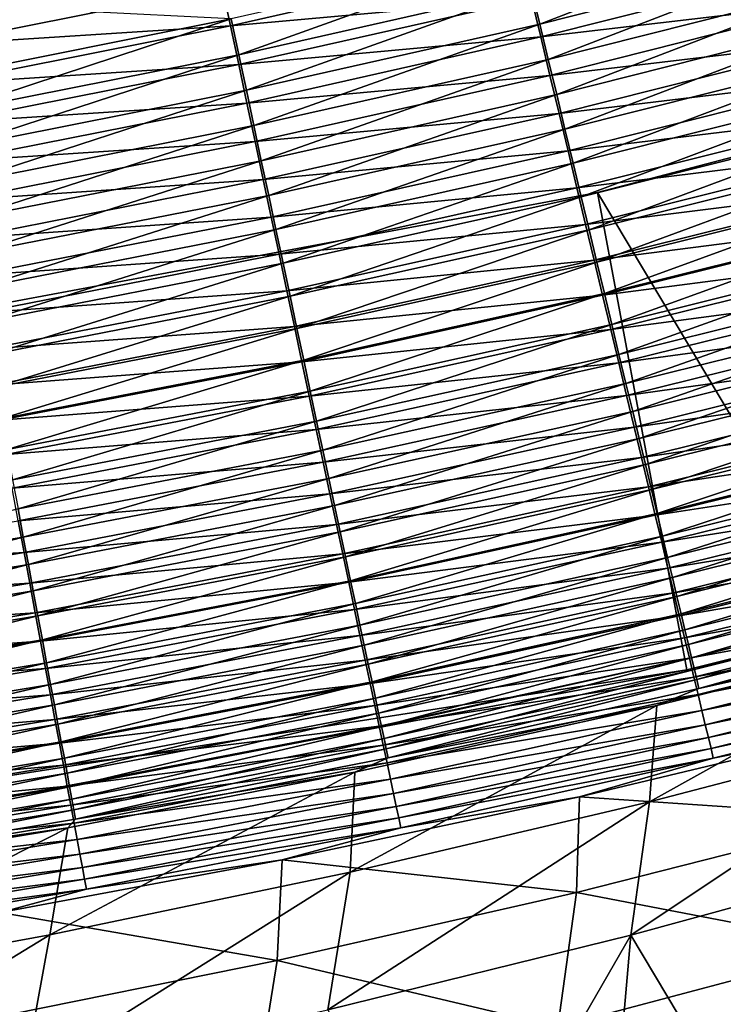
# Model space of a CAD drawing. Header units: metres. Extents: x -1 to 1402, y -1402 to 1.
# Tile 224 of 256: x 758 to 787, y -1184 to -1144. Entities that reach past the tile are written whole.
import ezdxf

# ---------------------------------------------------------------- set-up
doc = ezdxf.new("R2010")
doc.units = ezdxf.units.M

msp = doc.modelspace()

# ---------------------------------------------------------------- linework, layer by layer
at = {"layer": 'None0'}
for points in [[(790.947876, -1139.380859, -500.178528), (778.976624, -1142.419922, -500.181519), (779.327759, -1143.885132, -499.951324)], [(791.338379, -1140.843872, -499.946014), (790.947876, -1139.380859, -500.178528), (779.327759, -1143.885132, -499.951324)], [(766.61615, -1143.67395, -500.347687), (766.929199, -1145.146606, -500.18457), (778.623962, -1140.94812, -500.346313)], [(766.929199, -1145.146606, -500.18457), (778.976624, -1142.419922, -500.181519), (778.623962, -1140.94812, -500.346313)], [(779.327759, -1143.885132, -499.951324), (779.676514, -1145.340454, -499.656219), (791.338379, -1140.843872, -499.946014)], [(779.676514, -1145.340454, -499.656219), (791.726257, -1142.296997, -499.647949), (791.338379, -1140.843872, -499.946014)], [(766.248596, -1142.351318, -503.442261), (778.602539, -1141.229858, -503.334015), (766.588867, -1143.953613, -503.33551)], [(766.588867, -1143.953613, -503.33551), (778.602539, -1141.229858, -503.334015), (778.985046, -1142.827515, -503.154633)], [(778.985046, -1142.827515, -503.154633), (791.389221, -1141.378418, -502.898468), (779.365906, -1144.418091, -502.904266)], [(779.365906, -1144.418091, -502.904266), (791.389221, -1141.378418, -502.898468), (791.809937, -1142.955688, -502.574463)], [(780.022095, -1146.782715, -499.296692), (791.726257, -1142.296997, -499.647949), (779.676514, -1145.340454, -499.656219)], [(780.022095, -1146.782715, -499.296692), (792.110596, -1143.736816, -499.284821), (791.726257, -1142.296997, -499.647949)], [(754.444397, -1143.070679, -503.477753), (766.248596, -1142.351318, -503.442261), (754.2099, -1144.759644, -503.442657)], [(754.2099, -1144.759644, -503.442657), (766.248596, -1142.351318, -503.442261), (766.588867, -1143.953613, -503.33551)], [(778.976624, -1142.419922, -500.181519), (766.929199, -1145.146606, -500.18457), (767.240845, -1146.612793, -499.956757)], [(779.327759, -1143.885132, -499.951324), (778.976624, -1142.419922, -500.181519), (767.240845, -1146.612793, -499.956757)], [(766.61615, -1143.67395, -500.347687), (754.439209, -1143.063354, -500.477753), (754.539978, -1146.084106, -500.34903)], [(766.588867, -1143.953613, -503.33551), (778.985046, -1142.827515, -503.154633), (766.928406, -1145.552124, -503.157959)], [(766.928406, -1145.552124, -503.157959), (778.985046, -1142.827515, -503.154633), (779.365906, -1144.418091, -502.904266)], [(779.365906, -1144.418091, -502.904266), (791.809937, -1142.955688, -502.574463), (779.74408, -1145.997803, -502.583496)], [(779.74408, -1145.997803, -502.583496), (791.809937, -1142.955688, -502.574463), (792.226746, -1144.518677, -502.179871)], [(754.539978, -1146.084106, -500.34903), (754.813416, -1147.556519, -500.187653), (766.61615, -1143.67395, -500.347687)], [(754.813416, -1147.556519, -500.187653), (766.929199, -1145.146606, -500.18457), (766.61615, -1143.67395, -500.347687)], [(767.240845, -1146.612793, -499.956757), (767.550476, -1148.069092, -499.664642), (779.327759, -1143.885132, -499.951324)], [(767.550476, -1148.069092, -499.664642), (779.676514, -1145.340454, -499.656219), (779.327759, -1143.885132, -499.951324)], [(780.363708, -1148.208374, -498.87323), (792.110596, -1143.736816, -499.284821), (780.022095, -1146.782715, -499.296692)], [(780.363708, -1148.208374, -498.87323), (792.490417, -1145.160034, -498.857117), (792.110596, -1143.736816, -499.284821)], [(754.2099, -1144.759644, -503.442657), (766.588867, -1143.953613, -503.33551), (754.50708, -1146.361328, -503.337006)], [(754.50708, -1146.361328, -503.337006), (766.588867, -1143.953613, -503.33551), (766.928406, -1145.552124, -503.157959)], [(766.928406, -1145.552124, -503.157959), (779.365906, -1144.418091, -502.904266), (767.266418, -1147.143677, -502.910187)], [(767.266418, -1147.143677, -502.910187), (779.365906, -1144.418091, -502.904266), (779.74408, -1145.997803, -502.583496)], [(779.74408, -1145.997803, -502.583496), (792.226746, -1144.518677, -502.179871), (780.118896, -1147.563232, -502.19278)], [(780.118896, -1147.563232, -502.19278), (792.226746, -1144.518677, -502.179871), (792.638733, -1146.063477, -501.71521)], [(766.929199, -1145.146606, -500.18457), (754.813416, -1147.556519, -500.187653), (755.085632, -1149.022339, -499.962219)], [(767.240845, -1146.612793, -499.956757), (766.929199, -1145.146606, -500.18457), (755.085632, -1149.022339, -499.962219)], [(754.50708, -1146.361328, -503.337006), (766.928406, -1145.552124, -503.157959), (754.803589, -1147.959595, -503.161377)], [(754.803589, -1147.959595, -503.161377), (766.928406, -1145.552124, -503.157959), (767.266418, -1147.143677, -502.910187)], [(767.8573, -1149.512451, -499.308777), (779.676514, -1145.340454, -499.656219), (767.550476, -1148.069092, -499.664642)], [(767.8573, -1149.512451, -499.308777), (780.022095, -1146.782715, -499.296692), (779.676514, -1145.340454, -499.656219)], [(780.700623, -1149.61438, -498.386322), (792.490417, -1145.160034, -498.857117), (780.363708, -1148.208374, -498.87323)], [(780.700623, -1149.61438, -498.386322), (792.86499, -1146.563477, -498.365387), (792.490417, -1145.160034, -498.857117)], [(767.266418, -1147.143677, -502.910187), (779.74408, -1145.997803, -502.583496), (767.602112, -1148.724487, -502.592682)], [(767.602112, -1148.724487, -502.592682), (779.74408, -1145.997803, -502.583496), (780.118896, -1147.563232, -502.19278)], [(780.118896, -1147.563232, -502.19278), (792.638733, -1146.063477, -501.71521), (780.48938, -1149.11084, -501.732727)], [(780.48938, -1149.11084, -501.732727), (792.638733, -1146.063477, -501.71521), (793.044983, -1147.586792, -501.18103)], [(755.085632, -1149.022339, -499.962219), (755.356079, -1150.478516, -499.673187), (767.240845, -1146.612793, -499.956757)], [(755.356079, -1150.478516, -499.673187), (767.550476, -1148.069092, -499.664642), (767.240845, -1146.612793, -499.956757)], [(781.032043, -1150.997559, -497.836609), (792.86499, -1146.563477, -498.365387), (780.700623, -1149.61438, -498.386322)], [(781.032043, -1150.997559, -497.836609), (793.233398, -1147.943726, -497.810211), (792.86499, -1146.563477, -498.365387)], [(754.803589, -1147.959595, -503.161377), (767.266418, -1147.143677, -502.910187), (755.098755, -1149.550781, -502.916199)], [(755.098755, -1149.550781, -502.916199), (767.266418, -1147.143677, -502.910187), (767.602112, -1148.724487, -502.592682)], [(768.160645, -1150.939453, -498.889618), (780.022095, -1146.782715, -499.296692), (767.8573, -1149.512451, -499.308777)], [(768.160645, -1150.939453, -498.889618), (780.363708, -1148.208374, -498.87323), (780.022095, -1146.782715, -499.296692)], [(767.602112, -1148.724487, -502.592682), (780.118896, -1147.563232, -502.19278), (767.934814, -1150.291138, -502.205963)], [(767.934814, -1150.291138, -502.205963), (780.118896, -1147.563232, -502.19278), (780.48938, -1149.11084, -501.732727)], [(793.044983, -1147.586792, -501.18103), (780.854797, -1150.636963, -501.203796), (780.48938, -1149.11084, -501.732727)], [(793.444519, -1149.085083, -500.578064), (780.854797, -1150.636963, -501.203796), (793.044983, -1147.586792, -501.18103)], [(781.357361, -1152.355469, -497.225403), (793.233398, -1147.943726, -497.810211), (781.032043, -1150.997559, -497.836609)], [(781.357361, -1152.355469, -497.225403), (793.59491, -1149.298584, -497.193024), (793.233398, -1147.943726, -497.810211)], [(755.624084, -1151.921753, -499.321045), (767.550476, -1148.069092, -499.664642), (755.356079, -1150.478516, -499.673187)], [(755.624084, -1151.921753, -499.321045), (767.8573, -1149.512451, -499.308777), (767.550476, -1148.069092, -499.664642)], [(768.459839, -1152.346924, -498.407623), (780.363708, -1148.208374, -498.87323), (768.160645, -1150.939453, -498.889618)], [(768.459839, -1152.346924, -498.407623), (780.700623, -1149.61438, -498.386322), (780.363708, -1148.208374, -498.87323)], [(755.098755, -1149.550781, -502.916199), (767.602112, -1148.724487, -502.592682), (755.391968, -1151.131348, -502.60202)], [(755.391968, -1151.131348, -502.60202), (767.602112, -1148.724487, -502.592682), (767.934814, -1150.291138, -502.205963)], [(780.48938, -1149.11084, -501.732727), (768.263794, -1151.840088, -501.750549), (767.934814, -1150.291138, -502.205963)], [(780.854797, -1150.636963, -501.203796), (768.263794, -1151.840088, -501.750549), (780.48938, -1149.11084, -501.732727)], [(793.444519, -1149.085083, -500.578064), (781.214172, -1152.138306, -500.60675), (780.854797, -1150.636963, -501.203796)], [(793.83667, -1150.555542, -499.907776), (781.214172, -1152.138306, -500.60675), (793.444519, -1149.085083, -500.578064)], [(755.88916, -1153.348877, -498.906219), (767.8573, -1149.512451, -499.308777), (755.624084, -1151.921753, -499.321045)], [(755.88916, -1153.348877, -498.906219), (768.160645, -1150.939453, -498.889618), (767.8573, -1149.512451, -499.308777)], [(781.676025, -1153.685791, -496.554199), (793.59491, -1149.298584, -497.193024), (781.357361, -1152.355469, -497.225403)], [(781.676025, -1153.685791, -496.554199), (793.949036, -1150.62561, -496.515228), (793.59491, -1149.298584, -497.193024)], [(768.754211, -1153.731812, -497.863434), (780.700623, -1149.61438, -498.386322), (768.459839, -1152.346924, -498.407623)], [(768.754211, -1153.731812, -497.863434), (781.032043, -1150.997559, -497.836609), (780.700623, -1149.61438, -498.386322)], [(767.934814, -1150.291138, -502.205963), (755.682617, -1152.697998, -502.21936), (755.391968, -1151.131348, -502.60202)], [(768.263794, -1151.840088, -501.750549), (755.682617, -1152.697998, -502.21936), (767.934814, -1150.291138, -502.205963)], [(780.854797, -1150.636963, -501.203796), (768.588257, -1153.367798, -501.22699), (768.263794, -1151.840088, -501.750549)], [(781.214172, -1152.138306, -500.60675), (768.588257, -1153.367798, -501.22699), (780.854797, -1150.636963, -501.203796)], [(793.83667, -1150.555542, -499.907776), (781.567017, -1153.612183, -499.942993), (781.214172, -1152.138306, -500.60675)], [(794.220703, -1151.99585, -499.171814), (781.567017, -1153.612183, -499.942993), (793.83667, -1150.555542, -499.907776)], [(781.987549, -1154.986084, -495.824463), (793.949036, -1150.62561, -496.515228), (781.676025, -1153.685791, -496.554199)], [(781.987549, -1154.986084, -495.824463), (794.295044, -1151.922363, -495.778442), (793.949036, -1150.62561, -496.515228)], [(756.150574, -1154.756714, -498.42923), (768.160645, -1150.939453, -498.889618), (755.88916, -1153.348877, -498.906219)], [(756.150574, -1154.756714, -498.42923), (768.459839, -1152.346924, -498.407623), (768.160645, -1150.939453, -498.889618)], [(769.043213, -1155.091675, -497.258362), (781.032043, -1150.997559, -497.836609), (768.754211, -1153.731812, -497.863434)], [(769.043213, -1155.091675, -497.258362), (781.357361, -1152.355469, -497.225403), (781.032043, -1150.997559, -497.836609)], [(768.263794, -1151.840088, -501.750549), (755.969971, -1154.24707, -501.768677), (755.682617, -1152.697998, -502.21936)], [(768.588257, -1153.367798, -501.22699), (755.969971, -1154.24707, -501.768677), (768.263794, -1151.840088, -501.750549)], [(794.220703, -1151.99585, -499.171814), (781.912598, -1155.05603, -499.214142), (781.567017, -1153.612183, -499.942993)], [(794.595947, -1153.40332, -498.371765), (781.912598, -1155.05603, -499.214142), (794.220703, -1151.99585, -499.171814)], [(782.291321, -1156.25415, -495.037659), (794.295044, -1151.922363, -495.778442), (781.987549, -1154.986084, -495.824463)], [(782.291321, -1156.25415, -495.037659), (794.632385, -1153.186646, -494.9841), (794.295044, -1151.922363, -495.778442)], [(756.407898, -1156.142212, -497.890686), (768.459839, -1152.346924, -498.407623), (756.150574, -1154.756714, -498.42923)], [(756.407898, -1156.142212, -497.890686), (768.754211, -1153.731812, -497.863434), (768.459839, -1152.346924, -498.407623)], [(781.214172, -1152.138306, -500.60675), (768.907471, -1154.870972, -500.635956), (768.588257, -1153.367798, -501.22699)], [(781.567017, -1153.612183, -499.942993), (768.907471, -1154.870972, -500.635956), (781.214172, -1152.138306, -500.60675)], [(769.326416, -1156.424194, -496.593842), (781.357361, -1152.355469, -497.225403), (769.043213, -1155.091675, -497.258362)], [(769.326416, -1156.424194, -496.593842), (781.676025, -1153.685791, -496.554199), (781.357361, -1152.355469, -497.225403)], [(782.586792, -1157.487671, -494.195313), (794.632385, -1153.186646, -494.9841), (782.291321, -1156.25415, -495.037659)], [(782.586792, -1157.487671, -494.195313), (794.960388, -1154.416016, -494.133728), (794.632385, -1153.186646, -494.9841)], [(768.588257, -1153.367798, -501.22699), (756.253479, -1155.775146, -501.250549), (755.969971, -1154.24707, -501.768677)], [(768.907471, -1154.870972, -500.635956), (756.253479, -1155.775146, -501.250549), (768.588257, -1153.367798, -501.22699)], [(781.567017, -1153.612183, -499.942993), (769.220886, -1156.346924, -499.978851), (768.907471, -1154.870972, -500.635956)], [(781.912598, -1155.05603, -499.214142), (769.220886, -1156.346924, -499.978851), (781.567017, -1153.612183, -499.942993)], [(794.595947, -1153.40332, -498.371765), (782.250427, -1156.467285, -498.421753), (781.912598, -1155.05603, -499.214142)], [(794.961792, -1154.775513, -497.509308), (782.250427, -1156.467285, -498.421753), (794.595947, -1153.40332, -498.371765)], [(756.660583, -1157.502808, -497.291809), (768.754211, -1153.731812, -497.863434), (756.407898, -1156.142212, -497.890686)], [(756.660583, -1157.502808, -497.291809), (769.043213, -1155.091675, -497.258362), (768.754211, -1153.731812, -497.863434)], [(769.603333, -1157.726929, -495.871307), (781.676025, -1153.685791, -496.554199), (769.326416, -1156.424194, -496.593842)], [(769.603333, -1157.726929, -495.871307), (781.987549, -1154.986084, -495.824463), (781.676025, -1153.685791, -496.554199)], [(782.873413, -1158.684326, -493.298889), (794.960388, -1154.416016, -494.133728), (782.586792, -1157.487671, -494.195313)], [(782.873413, -1158.684326, -493.298889), (795.278442, -1155.608398, -493.228821), (794.960388, -1154.416016, -494.133728)], [(768.907471, -1154.870972, -500.635956), (756.53241, -1157.278931, -500.665619), (756.253479, -1155.775146, -501.250549)], [(769.220886, -1156.346924, -499.978851), (756.53241, -1157.278931, -500.665619), (768.907471, -1154.870972, -500.635956)], [(794.961792, -1154.775513, -497.509308), (782.579834, -1157.843628, -497.567505), (782.250427, -1156.467285, -498.421753)], [(795.317505, -1156.109985, -496.58606), (782.579834, -1157.843628, -497.567505), (794.961792, -1154.775513, -497.509308)], [(756.908203, -1158.836426, -496.634064), (769.043213, -1155.091675, -497.258362), (756.660583, -1157.502808, -497.291809)], [(756.908203, -1158.836426, -496.634064), (769.326416, -1156.424194, -496.593842), (769.043213, -1155.091675, -497.258362)], [(781.912598, -1155.05603, -499.214142), (769.527954, -1157.793213, -499.257233), (769.220886, -1156.346924, -499.978851)], [(782.250427, -1156.467285, -498.421753), (769.527954, -1157.793213, -499.257233), (781.912598, -1155.05603, -499.214142)], [(769.873413, -1158.997803, -495.092224), (781.987549, -1154.986084, -495.824463), (769.603333, -1157.726929, -495.871307)], [(769.873413, -1158.997803, -495.092224), (782.291321, -1156.25415, -495.037659), (781.987549, -1154.986084, -495.824463)], [(783.150574, -1159.841797, -492.349823), (795.278442, -1155.608398, -493.228821), (782.873413, -1158.684326, -493.298889)], [(783.150574, -1159.841797, -492.349823), (795.585876, -1156.761108, -492.270935), (795.278442, -1155.608398, -493.228821)], [(769.220886, -1156.346924, -499.978851), (756.806396, -1158.755737, -500.015259), (756.53241, -1157.278931, -500.665619)], [(769.527954, -1157.793213, -499.257233), (756.806396, -1158.755737, -500.015259), (769.220886, -1156.346924, -499.978851)], [(757.150391, -1160.140747, -495.918854), (769.326416, -1156.424194, -496.593842), (756.908203, -1158.836426, -496.634064)], [(757.150391, -1160.140747, -495.918854), (769.603333, -1157.726929, -495.871307), (769.326416, -1156.424194, -496.593842)], [(782.250427, -1156.467285, -498.421753), (769.828186, -1159.207275, -498.472687), (769.527954, -1157.793213, -499.257233)], [(782.579834, -1157.843628, -497.567505), (769.828186, -1159.207275, -498.472687), (782.250427, -1156.467285, -498.421753)], [(770.136169, -1160.234497, -494.258026), (782.291321, -1156.25415, -495.037659), (769.873413, -1158.997803, -495.092224)], [(770.136169, -1160.234497, -494.258026), (782.586792, -1157.487671, -494.195313), (782.291321, -1156.25415, -495.037659)], [(795.317505, -1156.109985, -496.58606), (782.900269, -1159.182495, -496.652985), (782.579834, -1157.843628, -497.567505)], [(795.662476, -1157.403931, -495.603668), (782.900269, -1159.182495, -496.652985), (795.317505, -1156.109985, -496.58606)], [(783.150574, -1159.841797, -492.349823), (783.417847, -1160.957886, -491.349762), (795.585876, -1156.761108, -492.270935)], [(783.417847, -1160.957886, -491.349762), (795.882202, -1157.872192, -491.261658), (795.585876, -1156.761108, -492.270935)], [(770.391174, -1161.43457, -493.370209), (782.586792, -1157.487671, -494.195313), (770.136169, -1160.234497, -494.258026)], [(770.391174, -1161.43457, -493.370209), (782.873413, -1158.684326, -493.298889), (782.586792, -1157.487671, -494.195313)], [(795.662476, -1157.403931, -495.603668), (783.21106, -1160.481201, -495.679779), (782.900269, -1159.182495, -496.652985)], [(795.995911, -1158.655151, -494.563812), (783.21106, -1160.481201, -495.679779), (795.662476, -1157.403931, -495.603668)], [(769.527954, -1157.793213, -499.257233), (757.07489, -1160.203247, -499.301025), (756.806396, -1158.755737, -500.015259)], [(769.828186, -1159.207275, -498.472687), (757.07489, -1160.203247, -499.301025), (769.527954, -1157.793213, -499.257233)], [(757.386658, -1161.41333, -495.147583), (769.603333, -1157.726929, -495.871307), (757.150391, -1160.140747, -495.918854)], [(757.386658, -1161.41333, -495.147583), (769.873413, -1158.997803, -495.092224), (769.603333, -1157.726929, -495.871307)], [(782.579834, -1157.843628, -497.567505), (770.121094, -1160.586548, -497.626801), (769.828186, -1159.207275, -498.472687)], [(782.900269, -1159.182495, -496.652985), (770.121094, -1160.586548, -497.626801), (782.579834, -1157.843628, -497.567505)], [(783.417847, -1160.957886, -491.349762), (783.674683, -1162.03064, -490.300629), (795.882202, -1157.872192, -491.261658)], [(783.674683, -1162.03064, -490.300629), (796.16687, -1158.939453, -490.202972), (795.882202, -1157.872192, -491.261658)], [(770.637939, -1162.595825, -492.430176), (782.873413, -1158.684326, -493.298889), (770.391174, -1161.43457, -493.370209)], [(770.637939, -1162.595825, -492.430176), (783.150574, -1159.841797, -492.349823), (782.873413, -1158.684326, -493.298889)], [(795.995911, -1158.655151, -494.563812), (783.511658, -1161.737427, -494.649475), (783.21106, -1160.481201, -495.679779)], [(796.317261, -1159.860962, -493.46817), (783.511658, -1161.737427, -494.649475), (795.995911, -1158.655151, -494.563812)], [(769.828186, -1159.207275, -498.472687), (757.337463, -1161.618774, -498.524414), (757.07489, -1160.203247, -499.301025)], [(770.121094, -1160.586548, -497.626801), (757.337463, -1161.618774, -498.524414), (769.828186, -1159.207275, -498.472687)], [(757.616699, -1162.6521, -494.321716), (769.873413, -1158.997803, -495.092224), (757.386658, -1161.41333, -495.147583)], [(757.616699, -1162.6521, -494.321716), (770.136169, -1160.234497, -494.258026), (769.873413, -1158.997803, -495.092224)], [(782.900269, -1159.182495, -496.652985), (770.406006, -1161.928711, -496.72113), (770.121094, -1160.586548, -497.626801)], [(783.21106, -1160.481201, -495.679779), (770.406006, -1161.928711, -496.72113), (782.900269, -1159.182495, -496.652985)], [(783.674683, -1162.03064, -490.300629), (783.920654, -1163.058228, -489.204529), (796.16687, -1158.939453, -490.202972)], [(783.920654, -1163.058228, -489.204529), (796.43927, -1159.961304, -489.097046), (796.16687, -1158.939453, -490.202972)], [(770.637939, -1162.595825, -492.430176), (770.875916, -1163.715942, -491.439514), (783.150574, -1159.841797, -492.349823)], [(770.875916, -1163.715942, -491.439514), (783.417847, -1160.957886, -491.349762), (783.150574, -1159.841797, -492.349823)], [(796.317261, -1159.860962, -493.46817), (783.801453, -1162.94873, -493.563843), (783.511658, -1161.737427, -494.649475)], [(796.625977, -1161.019287, -492.31897), (783.801453, -1162.94873, -493.563843), (796.317261, -1159.860962, -493.46817)], [(783.920654, -1163.058228, -489.204529), (784.155334, -1164.038696, -488.063507), (796.43927, -1159.961304, -489.097046)], [(784.155334, -1164.038696, -488.063507), (796.699097, -1160.935913, -487.945953), (796.43927, -1159.961304, -489.097046)], [(757.839966, -1163.854614, -493.442627), (770.136169, -1160.234497, -494.258026), (757.616699, -1162.6521, -494.321716)], [(757.839966, -1163.854614, -493.442627), (770.391174, -1161.43457, -493.370209), (770.136169, -1160.234497, -494.258026)], [(783.21106, -1160.481201, -495.679779), (770.682556, -1163.231201, -495.757263), (770.406006, -1161.928711, -496.72113)], [(783.511658, -1161.737427, -494.649475), (770.682556, -1163.231201, -495.757263), (783.21106, -1160.481201, -495.679779)], [(770.121094, -1160.586548, -497.626801), (757.593628, -1163, -497.687012), (757.337463, -1161.618774, -498.524414)], [(770.406006, -1161.928711, -496.72113), (757.593628, -1163, -497.687012), (770.121094, -1160.586548, -497.626801)], [(770.875916, -1163.715942, -491.439514), (771.104736, -1164.793213, -490.400116), (783.417847, -1160.957886, -491.349762)], [(771.104736, -1164.793213, -490.400116), (783.674683, -1162.03064, -490.300629), (783.417847, -1160.957886, -491.349762)], [(784.155334, -1164.038696, -488.063507), (784.378357, -1164.970459, -486.879669), (796.699097, -1160.935913, -487.945953)], [(784.378357, -1164.970459, -486.879669), (796.94574, -1161.861206, -486.751831), (796.699097, -1160.935913, -487.945953)], [(796.625977, -1161.019287, -492.31897), (784.080017, -1164.112915, -492.424988), (783.801453, -1162.94873, -493.563843)], [(796.921448, -1162.128296, -491.118469), (784.080017, -1164.112915, -492.424988), (796.625977, -1161.019287, -492.31897)], [(758.05603, -1165.018677, -492.511749), (770.391174, -1161.43457, -493.370209), (757.839966, -1163.854614, -493.442627)], [(758.05603, -1165.018677, -492.511749), (770.637939, -1162.595825, -492.430176), (770.391174, -1161.43457, -493.370209)], [(783.511658, -1161.737427, -494.649475), (770.950073, -1164.491455, -494.736786), (770.682556, -1163.231201, -495.757263)], [(783.801453, -1162.94873, -493.563843), (770.950073, -1164.491455, -494.736786), (783.511658, -1161.737427, -494.649475)], [(770.406006, -1161.928711, -496.72113), (757.843018, -1164.344482, -496.790344), (757.593628, -1163, -497.687012)], [(770.682556, -1163.231201, -495.757263), (757.843018, -1164.344482, -496.790344), (770.406006, -1161.928711, -496.72113)], [(771.104736, -1164.793213, -490.400116), (771.324036, -1165.825684, -489.314026), (783.674683, -1162.03064, -490.300629)], [(771.324036, -1165.825684, -489.314026), (783.920654, -1163.058228, -489.204529), (783.674683, -1162.03064, -490.300629)], [(784.080017, -1164.112915, -492.424988), (796.921448, -1162.128296, -491.118469), (784.346741, -1165.228149, -491.235168)], [(784.346741, -1165.228149, -491.235168), (796.921448, -1162.128296, -491.118469), (797.203186, -1163.186035, -489.869019)], [(784.378357, -1164.970459, -486.879669), (784.589172, -1165.851563, -485.65509), (796.94574, -1161.861206, -486.751831)], [(784.589172, -1165.851563, -485.65509), (797.178711, -1162.735474, -485.516785), (796.94574, -1161.861206, -486.751831)], [(758.05603, -1165.018677, -492.511749), (758.264587, -1166.142212, -491.530609), (770.637939, -1162.595825, -492.430176)], [(758.264587, -1166.142212, -491.530609), (770.875916, -1163.715942, -491.439514), (770.637939, -1162.595825, -492.430176)], [(783.801453, -1162.94873, -493.563843), (771.20813, -1165.707275, -493.661316), (770.950073, -1164.491455, -494.736786)], [(784.080017, -1164.112915, -492.424988), (771.20813, -1165.707275, -493.661316), (783.801453, -1162.94873, -493.563843)], [(784.589172, -1165.851563, -485.65509), (784.787415, -1166.680176, -484.391815), (797.178711, -1162.735474, -485.516785)], [(784.787415, -1166.680176, -484.391815), (797.397522, -1163.557007, -484.24292), (797.178711, -1162.735474, -485.516785)], [(770.682556, -1163.231201, -495.757263), (758.085022, -1165.649658, -495.835968), (757.843018, -1164.344482, -496.790344)], [(770.950073, -1164.491455, -494.736786), (758.085022, -1165.649658, -495.835968), (770.682556, -1163.231201, -495.757263)], [(771.324036, -1165.825684, -489.314026), (771.533447, -1166.811646, -488.183289), (783.920654, -1163.058228, -489.204529)], [(771.533447, -1166.811646, -488.183289), (784.155334, -1164.038696, -488.063507), (783.920654, -1163.058228, -489.204529)], [(784.346741, -1165.228149, -491.235168), (797.203186, -1163.186035, -489.869019), (784.601257, -1166.292358, -489.996674)], [(784.601257, -1166.292358, -489.996674), (797.203186, -1163.186035, -489.869019), (797.470642, -1164.190308, -488.572876)], [(758.264587, -1166.142212, -491.530609), (758.465271, -1167.223145, -490.501099), (770.875916, -1163.715942, -491.439514)], [(758.465271, -1167.223145, -490.501099), (771.104736, -1164.793213, -490.400116), (770.875916, -1163.715942, -491.439514)], [(784.787415, -1166.680176, -484.391815), (784.972595, -1167.454468, -483.091949), (797.397522, -1163.557007, -484.24292)], [(797.397522, -1163.557007, -484.24292), (784.972595, -1167.454468, -483.091949), (797.601746, -1164.32373, -482.932373)], [(745.413147, -1167.106445, -492.59433), (758.05603, -1165.018677, -492.511749), (757.839966, -1163.854614, -493.442627)], [(771.20813, -1165.707275, -493.661316), (784.080017, -1164.112915, -492.424988), (771.456299, -1166.876465, -492.53302)], [(771.456299, -1166.876465, -492.53302), (784.080017, -1164.112915, -492.424988), (784.346741, -1165.228149, -491.235168)], [(771.533447, -1166.811646, -488.183289), (771.732544, -1167.749023, -487.009979), (784.155334, -1164.038696, -488.063507)], [(771.732544, -1167.749023, -487.009979), (784.378357, -1164.970459, -486.879669), (784.155334, -1164.038696, -488.063507)], [(784.601257, -1166.292358, -489.996674), (797.470642, -1164.190308, -488.572876), (784.843079, -1167.303589, -488.7117)], [(784.843079, -1167.303589, -488.7117), (797.470642, -1164.190308, -488.572876), (797.723328, -1165.13916, -487.232361)], [(758.085022, -1165.649658, -495.835968), (745.21936, -1166.425537, -496.860443), (757.843018, -1164.344482, -496.790344)], [(770.950073, -1164.491455, -494.736786), (758.319336, -1166.913086, -494.825409), (758.085022, -1165.649658, -495.835968)], [(771.20813, -1165.707275, -493.661316), (758.319336, -1166.913086, -494.825409), (770.950073, -1164.491455, -494.736786)], [(797.601746, -1164.32373, -482.932373), (784.972595, -1167.454468, -483.091949), (785.144348, -1168.172852, -481.757721)], [(797.601746, -1164.32373, -482.932373), (785.144348, -1168.172852, -481.757721), (797.790894, -1165.03418, -481.587433)], [(758.465271, -1167.223145, -490.501099), (758.657654, -1168.259766, -489.425232), (771.104736, -1164.793213, -490.400116)], [(758.657654, -1168.259766, -489.425232), (771.324036, -1165.825684, -489.314026), (771.104736, -1164.793213, -490.400116)], [(771.732544, -1167.749023, -487.009979), (771.920898, -1168.636353, -485.796051), (784.378357, -1164.970459, -486.879669)], [(771.920898, -1168.636353, -485.796051), (784.589172, -1165.851563, -485.65509), (784.378357, -1164.970459, -486.879669)], [(745.413147, -1167.106445, -492.59433), (745.592102, -1168.2323, -491.622864), (758.05603, -1165.018677, -492.511749)], [(745.592102, -1168.2323, -491.622864), (758.264587, -1166.142212, -491.530609), (758.05603, -1165.018677, -492.511749)], [(771.456299, -1166.876465, -492.53302), (784.346741, -1165.228149, -491.235168), (771.694092, -1167.996948, -491.354095)], [(771.694092, -1167.996948, -491.354095), (784.346741, -1165.228149, -491.235168), (784.601257, -1166.292358, -489.996674)], [(797.723328, -1165.13916, -487.232361), (785.071716, -1168.259766, -487.382507), (784.843079, -1167.303589, -488.7117)], [(797.960632, -1166.03064, -485.849731), (785.071716, -1168.259766, -487.382507), (797.723328, -1165.13916, -487.232361)], [(797.790894, -1165.03418, -481.587433), (785.144348, -1168.172852, -481.757721), (785.302307, -1168.833984, -480.392212)], [(797.790894, -1165.03418, -481.587433), (785.302307, -1168.833984, -480.392212), (797.964661, -1165.68689, -480.211212)], [(758.085022, -1165.649658, -495.835968), (745.426819, -1167.732422, -495.91568), (745.21936, -1166.425537, -496.860443)], [(758.319336, -1166.913086, -494.825409), (745.426819, -1167.732422, -495.91568), (758.085022, -1165.649658, -495.835968)], [(758.319336, -1166.913086, -494.825409), (771.20813, -1165.707275, -493.661316), (758.545471, -1168.132446, -493.760315)], [(758.545471, -1168.132446, -493.760315), (771.20813, -1165.707275, -493.661316), (771.456299, -1166.876465, -492.53302)], [(758.657654, -1168.259766, -489.425232), (758.841492, -1169.250244, -488.304962), (771.324036, -1165.825684, -489.314026)], [(758.841492, -1169.250244, -488.304962), (771.533447, -1166.811646, -488.183289), (771.324036, -1165.825684, -489.314026)], [(797.964661, -1165.68689, -480.211212), (785.302307, -1168.833984, -480.392212), (785.44635, -1169.436768, -478.998627)], [(797.964661, -1165.68689, -480.211212), (785.44635, -1169.436768, -478.998627), (798.122681, -1166.281128, -478.806976)], [(745.592102, -1168.2323, -491.622864), (745.764404, -1169.316162, -490.603394), (758.264587, -1166.142212, -491.530609)], [(745.764404, -1169.316162, -490.603394), (758.465271, -1167.223145, -490.501099), (758.264587, -1166.142212, -491.530609)], [(771.920898, -1168.636353, -485.796051), (772.098206, -1169.471558, -484.54361), (784.589172, -1165.851563, -485.65509)], [(772.098206, -1169.471558, -484.54361), (784.787415, -1166.680176, -484.391815), (784.589172, -1165.851563, -485.65509)], [(797.960632, -1166.03064, -485.849731), (785.286682, -1169.159058, -486.011383), (785.071716, -1168.259766, -487.382507)], [(798.182129, -1166.862793, -484.427338), (785.286682, -1169.159058, -486.011383), (797.960632, -1166.03064, -485.849731)], [(771.694092, -1167.996948, -491.354095), (784.601257, -1166.292358, -489.996674), (771.921143, -1169.066895, -490.12674)], [(771.921143, -1169.066895, -490.12674), (784.601257, -1166.292358, -489.996674), (784.843079, -1167.303589, -488.7117)], [(798.122681, -1166.281128, -478.806976), (785.44635, -1169.436768, -478.998627), (785.576172, -1169.980347, -477.5802)], [(798.122681, -1166.281128, -478.806976), (785.576172, -1169.980347, -477.5802), (798.264832, -1166.815674, -477.377991)], [(745.426819, -1167.732422, -495.91568), (758.319336, -1166.913086, -494.825409), (745.627747, -1168.997925, -494.915192)], [(745.627747, -1168.997925, -494.915192), (758.319336, -1166.913086, -494.825409), (758.545471, -1168.132446, -493.760315)], [(758.545471, -1168.132446, -493.760315), (771.456299, -1166.876465, -492.53302), (758.763, -1169.305542, -492.642761)], [(758.763, -1169.305542, -492.642761), (771.456299, -1166.876465, -492.53302), (771.694092, -1167.996948, -491.354095)], [(758.841492, -1169.250244, -488.304962), (759.016418, -1170.192749, -487.142334), (771.533447, -1166.811646, -488.183289)], [(759.016418, -1170.192749, -487.142334), (771.732544, -1167.749023, -487.009979), (771.533447, -1166.811646, -488.183289)], [(772.098206, -1169.471558, -484.54361), (772.264038, -1170.252808, -483.254639), (784.787415, -1166.680176, -484.391815)], [(772.264038, -1170.252808, -483.254639), (784.972595, -1167.454468, -483.091949), (784.787415, -1166.680176, -484.391815)], [(798.182129, -1166.862793, -484.427338), (785.487488, -1169.99939, -484.600555), (785.286682, -1169.159058, -486.011383)], [(798.387268, -1167.633789, -482.967651), (785.487488, -1169.99939, -484.600555), (798.182129, -1166.862793, -484.427338)], [(798.264832, -1166.815674, -477.377991), (785.576172, -1169.980347, -477.5802), (785.691528, -1170.463501, -476.140137)], [(798.264832, -1166.815674, -477.377991), (785.691528, -1170.463501, -476.140137), (798.390747, -1167.289551, -475.927582)], [(745.764404, -1169.316162, -490.603394), (745.929688, -1170.356079, -489.537872), (758.465271, -1167.223145, -490.501099)], [(745.929688, -1170.356079, -489.537872), (758.657654, -1168.259766, -489.425232), (758.465271, -1167.223145, -490.501099)], [(784.843079, -1167.303589, -488.7117), (772.136963, -1170.084351, -488.853149), (771.921143, -1169.066895, -490.12674)], [(785.071716, -1168.259766, -487.382507), (772.136963, -1170.084351, -488.853149), (784.843079, -1167.303589, -488.7117)], [(798.390747, -1167.289551, -475.927582), (785.691528, -1170.463501, -476.140137), (785.792114, -1170.885376, -474.681702)], [(798.390747, -1167.289551, -475.927582), (785.792114, -1170.885376, -474.681702), (798.500122, -1167.701538, -474.459015)], [(759.016418, -1170.192749, -487.142334), (759.182068, -1171.085449, -485.939301), (771.732544, -1167.749023, -487.009979)], [(759.182068, -1171.085449, -485.939301), (771.920898, -1168.636353, -485.796051), (771.732544, -1167.749023, -487.009979)], [(772.264038, -1170.252808, -483.254639), (772.41803, -1170.978638, -481.931396), (784.972595, -1167.454468, -483.091949)], [(784.972595, -1167.454468, -483.091949), (772.41803, -1170.978638, -481.931396), (785.144348, -1168.172852, -481.757721)], [(785.487488, -1169.99939, -484.600555), (798.387268, -1167.633789, -482.967651), (785.673767, -1170.778931, -483.152496)], [(785.673767, -1170.778931, -483.152496), (798.387268, -1167.633789, -482.967651), (798.575684, -1168.342285, -481.473999)], [(798.500122, -1167.701538, -474.459015), (785.792114, -1170.885376, -474.681702), (785.877747, -1171.244751, -473.208099)], [(798.500122, -1167.701538, -474.459015), (785.877747, -1171.244751, -473.208099), (798.592712, -1168.050903, -472.975555)], [(745.627747, -1168.997925, -494.915192), (758.545471, -1168.132446, -493.760315), (745.821716, -1170.219849, -493.860596)], [(745.821716, -1170.219849, -493.860596), (758.545471, -1168.132446, -493.760315), (758.763, -1169.305542, -492.642761)], [(745.929688, -1170.356079, -489.537872), (746.087708, -1171.350342, -488.428223), (758.657654, -1168.259766, -489.425232)], [(746.087708, -1171.350342, -488.428223), (758.841492, -1169.250244, -488.304962), (758.657654, -1168.259766, -489.425232)], [(758.763, -1169.305542, -492.642761), (771.694092, -1167.996948, -491.354095), (758.971619, -1170.430542, -491.474884)], [(758.971619, -1170.430542, -491.474884), (771.694092, -1167.996948, -491.354095), (771.921143, -1169.066895, -490.12674)], [(785.071716, -1168.259766, -487.382507), (772.341248, -1171.047241, -487.535553), (772.136963, -1170.084351, -488.853149)], [(785.286682, -1169.159058, -486.011383), (772.341248, -1171.047241, -487.535553), (785.071716, -1168.259766, -487.382507)], [(785.144348, -1168.172852, -481.757721), (772.41803, -1170.978638, -481.931396), (772.559937, -1171.647583, -480.576843)], [(785.144348, -1168.172852, -481.757721), (772.559937, -1171.647583, -480.576843), (785.302307, -1168.833984, -480.392212)], [(798.592712, -1168.050903, -472.975555), (785.877747, -1171.244751, -473.208099), (796.433105, -1168.914307, -471.517853)], [(759.182068, -1171.085449, -485.939301), (759.338135, -1171.926636, -484.697845), (771.920898, -1168.636353, -485.796051)], [(759.338135, -1171.926636, -484.697845), (772.098206, -1169.471558, -484.54361), (771.920898, -1168.636353, -485.796051)], [(798.575684, -1168.342285, -481.473999), (785.845093, -1171.49646, -481.670471), (785.673767, -1170.778931, -483.152496)], [(798.747131, -1168.987183, -479.949982), (785.845093, -1171.49646, -481.670471), (798.575684, -1168.342285, -481.473999)], [(771.921143, -1169.066895, -490.12674), (759.170898, -1171.505493, -490.258881), (758.971619, -1170.430542, -491.474884)], [(772.136963, -1170.084351, -488.853149), (759.170898, -1171.505493, -490.258881), (771.921143, -1169.066895, -490.12674)], [(785.302307, -1168.833984, -480.392212), (772.559937, -1171.647583, -480.576843), (772.689575, -1172.258789, -479.194153)], [(785.302307, -1168.833984, -480.392212), (772.689575, -1172.258789, -479.194153), (785.44635, -1169.436768, -478.998627)], [(796.433105, -1168.914307, -471.517853), (783.836975, -1175.917236, -450.960114), (796.095703, -1172.721191, -451.002655)], [(796.433105, -1168.914307, -471.517853), (784.149231, -1171.949829, -471.753815), (783.836975, -1175.917236, -450.960114)], [(785.877747, -1171.244751, -473.208099), (784.149231, -1171.949829, -471.753815), (796.433105, -1168.914307, -471.517853)], [(798.747131, -1168.987183, -479.949982), (786.001343, -1172.150757, -480.15802), (785.845093, -1171.49646, -481.670471)], [(798.901245, -1169.567261, -478.39917), (786.001343, -1172.150757, -480.15802), (798.747131, -1168.987183, -479.949982)], [(745.821716, -1170.219849, -493.860596), (758.763, -1169.305542, -492.642761), (746.008423, -1171.396118, -492.753906)], [(746.008423, -1171.396118, -492.753906), (758.763, -1169.305542, -492.642761), (758.971619, -1170.430542, -491.474884)], [(746.087708, -1171.350342, -488.428223), (746.238159, -1172.297241, -487.276428), (758.841492, -1169.250244, -488.304962)], [(746.238159, -1172.297241, -487.276428), (759.016418, -1170.192749, -487.142334), (758.841492, -1169.250244, -488.304962)], [(759.338135, -1171.926636, -484.697845), (759.484253, -1172.714355, -483.420013), (772.098206, -1169.471558, -484.54361)], [(759.484253, -1172.714355, -483.420013), (772.264038, -1170.252808, -483.254639), (772.098206, -1169.471558, -484.54361)], [(785.286682, -1169.159058, -486.011383), (772.533508, -1171.953613, -486.176147), (772.341248, -1171.047241, -487.535553)], [(785.487488, -1169.99939, -484.600555), (772.533508, -1171.953613, -486.176147), (785.286682, -1169.159058, -486.011383)], [(785.44635, -1169.436768, -478.998627), (772.689575, -1172.258789, -479.194153), (772.806641, -1172.811035, -477.78653)], [(785.44635, -1169.436768, -478.998627), (772.806641, -1172.811035, -477.78653), (785.576172, -1169.980347, -477.5802)], [(798.901245, -1169.567261, -478.39917), (786.14209, -1172.740601, -478.618622), (786.001343, -1172.150757, -480.15802)], [(799.037842, -1170.081543, -476.825073), (786.14209, -1172.740601, -478.618622), (798.901245, -1169.567261, -478.39917)], [(746.238159, -1172.297241, -487.276428), (746.380798, -1173.194702, -486.084412), (759.016418, -1170.192749, -487.142334)], [(746.380798, -1173.194702, -486.084412), (759.182068, -1171.085449, -485.939301), (759.016418, -1170.192749, -487.142334)], [(772.136963, -1170.084351, -488.853149), (759.360535, -1172.528442, -488.996887), (759.170898, -1171.505493, -490.258881)], [(772.341248, -1171.047241, -487.535553), (759.360535, -1172.528442, -488.996887), (772.136963, -1170.084351, -488.853149)], [(759.484253, -1172.714355, -483.420013), (759.620178, -1173.447144, -482.107941), (772.264038, -1170.252808, -483.254639)], [(759.620178, -1173.447144, -482.107941), (772.41803, -1170.978638, -481.931396), (772.264038, -1170.252808, -483.254639)], [(772.533508, -1171.953613, -486.176147), (785.487488, -1169.99939, -484.600555), (772.713318, -1172.801636, -484.777161)], [(772.713318, -1172.801636, -484.777161), (785.487488, -1169.99939, -484.600555), (785.673767, -1170.778931, -483.152496)], [(785.576172, -1169.980347, -477.5802), (772.806641, -1172.811035, -477.78653), (772.911011, -1173.303345, -476.357086)], [(785.576172, -1169.980347, -477.5802), (772.911011, -1173.303345, -476.357086), (785.691528, -1170.463501, -476.140137)], [(786.14209, -1172.740601, -478.618622), (799.037842, -1170.081543, -476.825073), (786.267212, -1173.265137, -477.055756)], [(786.267212, -1173.265137, -477.055756), (799.037842, -1170.081543, -476.825073), (799.156494, -1170.528809, -475.231262)], [(758.971619, -1170.430542, -491.474884), (746.187622, -1172.52478, -491.597229), (746.008423, -1171.396118, -492.753906)], [(759.170898, -1171.505493, -490.258881), (746.187622, -1172.52478, -491.597229), (758.971619, -1170.430542, -491.474884)], [(785.691528, -1170.463501, -476.140137), (772.911011, -1173.303345, -476.357086), (773.002319, -1173.734741, -474.909027)], [(785.691528, -1170.463501, -476.140137), (773.002319, -1173.734741, -474.909027), (785.792114, -1170.885376, -474.681702)], [(799.156494, -1170.528809, -475.231262), (786.376343, -1173.7229, -475.472961), (786.267212, -1173.265137, -477.055756)], [(799.256958, -1170.907959, -473.621338), (786.376343, -1173.7229, -475.472961), (799.156494, -1170.528809, -475.231262)], [(746.380798, -1173.194702, -486.084412), (746.51532, -1174.04126, -484.854187), (759.182068, -1171.085449, -485.939301)], [(746.51532, -1174.04126, -484.854187), (759.338135, -1171.926636, -484.697845), (759.182068, -1171.085449, -485.939301)], [(772.341248, -1171.047241, -487.535553), (759.540161, -1173.497314, -487.691071), (759.360535, -1172.528442, -488.996887)], [(772.533508, -1171.953613, -486.176147), (759.540161, -1173.497314, -487.691071), (772.341248, -1171.047241, -487.535553)], [(759.620178, -1173.447144, -482.107941), (759.745605, -1174.123535, -480.764587), (772.41803, -1170.978638, -481.931396)], [(772.41803, -1170.978638, -481.931396), (759.745605, -1174.123535, -480.764587), (772.559937, -1171.647583, -480.576843)], [(785.673767, -1170.778931, -483.152496), (772.88031, -1173.589233, -483.340973), (772.713318, -1172.801636, -484.777161)], [(785.845093, -1171.49646, -481.670471), (772.88031, -1173.589233, -483.340973), (785.673767, -1170.778931, -483.152496)], [(785.792114, -1170.885376, -474.681702), (773.002319, -1173.734741, -474.909027), (773.080505, -1174.104004, -473.445526)], [(785.792114, -1170.885376, -474.681702), (773.080505, -1174.104004, -473.445526), (785.877747, -1171.244751, -473.208099)], [(799.256958, -1170.907959, -473.621338), (786.469177, -1174.112915, -473.873688), (786.376343, -1173.7229, -475.472961)], [(799.256958, -1170.907959, -473.621338), (793.65741, -1172.676758, -472.108185), (786.469177, -1174.112915, -473.873688)], [(785.845093, -1171.49646, -481.670471), (773.034241, -1174.315308, -481.87088), (772.88031, -1173.589233, -483.340973)], [(786.001343, -1172.150757, -480.15802), (773.034241, -1174.315308, -481.87088), (785.845093, -1171.49646, -481.670471)], [(785.877747, -1171.244751, -473.208099), (773.080505, -1174.104004, -473.445526), (784.149231, -1171.949829, -471.753815)], [(759.170898, -1171.505493, -490.258881), (746.358887, -1173.603882, -490.392731), (746.187622, -1172.52478, -491.597229)], [(759.360535, -1172.528442, -488.996887), (746.358887, -1173.603882, -490.392731), (759.170898, -1171.505493, -490.258881)], [(772.559937, -1171.647583, -480.576843), (759.745605, -1174.123535, -480.764587), (759.860413, -1174.742676, -479.393036)], [(772.559937, -1171.647583, -480.576843), (759.860413, -1174.742676, -479.393036), (772.689575, -1172.258789, -479.194153)], [(746.51532, -1174.04126, -484.854187), (746.641418, -1174.834961, -483.587646), (759.338135, -1171.926636, -484.697845)], [(746.641418, -1174.834961, -483.587646), (759.484253, -1172.714355, -483.420013), (759.338135, -1171.926636, -484.697845)], [(759.540161, -1173.497314, -487.691071), (772.533508, -1171.953613, -486.176147), (759.709351, -1174.410156, -486.343628)], [(759.709351, -1174.410156, -486.343628), (772.533508, -1171.953613, -486.176147), (772.713318, -1172.801636, -484.777161)], [(772.689575, -1172.258789, -479.194153), (759.860413, -1174.742676, -479.393036), (759.964355, -1175.303345, -477.996429)], [(772.689575, -1172.258789, -479.194153), (759.964355, -1175.303345, -477.996429), (772.806641, -1172.811035, -477.78653)], [(784.149231, -1171.949829, -471.753815), (771.518494, -1178.80957, -450.917023), (783.836975, -1175.917236, -450.960114)], [(784.149231, -1171.949829, -471.753815), (771.71283, -1174.690308, -471.996399), (771.518494, -1178.80957, -450.917023)], [(773.080505, -1174.104004, -473.445526), (771.71283, -1174.690308, -471.996399), (784.149231, -1171.949829, -471.753815)], [(786.001343, -1172.150757, -480.15802), (773.174805, -1174.978638, -480.370239), (773.034241, -1174.315308, -481.87088)], [(786.14209, -1172.740601, -478.618622), (773.174805, -1174.978638, -480.370239), (786.001343, -1172.150757, -480.15802)], [(759.360535, -1172.528442, -488.996887), (746.522034, -1174.63147, -489.142517), (746.358887, -1173.603882, -490.392731)], [(759.540161, -1173.497314, -487.691071), (746.522034, -1174.63147, -489.142517), (759.360535, -1172.528442, -488.996887)], [(746.641418, -1174.834961, -483.587646), (746.758911, -1175.574097, -482.286957), (759.484253, -1172.714355, -483.420013)], [(746.758911, -1175.574097, -482.286957), (759.620178, -1173.447144, -482.107941), (759.484253, -1172.714355, -483.420013)], [(780.957642, -1175.709839, -472.371826), (793.65741, -1172.676758, -472.108185), (793.114014, -1176.541382, -451.578003)], [(793.65741, -1172.676758, -472.108185), (780.957642, -1175.709839, -472.371826), (786.469177, -1174.112915, -473.873688)], [(796.095703, -1172.721191, -451.002655), (783.070984, -1181.404297, -422.713531), (795.47876, -1178.019043, -422.767639)], [(796.095703, -1172.721191, -451.002655), (783.836975, -1175.917236, -450.960114), (783.070984, -1181.404297, -422.713531)], [(772.713318, -1172.801636, -484.777161), (759.867798, -1175.265137, -484.956696), (759.709351, -1174.410156, -486.343628)], [(772.88031, -1173.589233, -483.340973), (759.867798, -1175.265137, -484.956696), (772.713318, -1172.801636, -484.777161)], [(772.806641, -1172.811035, -477.78653), (759.964355, -1175.303345, -477.996429), (760.057251, -1175.804565, -476.57785)], [(772.806641, -1172.811035, -477.78653), (760.057251, -1175.804565, -476.57785), (772.911011, -1173.303345, -476.357086)], [(773.174805, -1174.978638, -480.370239), (786.14209, -1172.740601, -478.618622), (773.301758, -1175.578003, -478.842529)], [(773.301758, -1175.578003, -478.842529), (786.14209, -1172.740601, -478.618622), (786.267212, -1173.265137, -477.055756)], [(746.522034, -1174.63147, -489.142517), (759.540161, -1173.497314, -487.691071), (746.676636, -1175.605591, -487.848663)], [(746.676636, -1175.605591, -487.848663), (759.540161, -1173.497314, -487.691071), (759.709351, -1174.410156, -486.343628)], [(746.758911, -1175.574097, -482.286957), (746.867432, -1176.257446, -480.954956), (759.620178, -1173.447144, -482.107941)], [(746.867432, -1176.257446, -480.954956), (759.745605, -1174.123535, -480.764587), (759.620178, -1173.447144, -482.107941)], [(772.911011, -1173.303345, -476.357086), (760.057251, -1175.804565, -476.57785), (760.138855, -1176.245239, -475.140442)], [(772.911011, -1173.303345, -476.357086), (760.138855, -1176.245239, -475.140442), (773.002319, -1173.734741, -474.909027)], [(786.267212, -1173.265137, -477.055756), (773.414917, -1176.112305, -477.291199), (773.301758, -1175.578003, -478.842529)], [(786.376343, -1173.7229, -475.472961), (773.414917, -1176.112305, -477.291199), (786.267212, -1173.265137, -477.055756)], [(772.88031, -1173.589233, -483.340973), (760.015198, -1176.060303, -483.532623), (759.867798, -1175.265137, -484.956696)], [(773.034241, -1174.315308, -481.87088), (760.015198, -1176.060303, -483.532623), (772.88031, -1173.589233, -483.340973)], [(773.002319, -1173.734741, -474.909027), (760.138855, -1176.245239, -475.140442), (760.209045, -1176.624268, -473.687286)], [(773.002319, -1173.734741, -474.909027), (760.209045, -1176.624268, -473.687286), (773.080505, -1174.104004, -473.445526)], [(773.513977, -1176.580444, -475.719635), (773.414917, -1176.112305, -477.291199), (786.376343, -1173.7229, -475.472961)], [(786.376343, -1173.7229, -475.472961), (786.469177, -1174.112915, -473.873688), (773.513977, -1176.580444, -475.719635)], [(746.867432, -1176.257446, -480.954956), (746.96698, -1176.884155, -479.594757), (759.745605, -1174.123535, -480.764587)], [(759.745605, -1174.123535, -480.764587), (746.96698, -1176.884155, -479.594757), (759.860413, -1174.742676, -479.393036)], [(773.034241, -1174.315308, -481.87088), (760.151184, -1176.794434, -482.074615), (760.015198, -1176.060303, -483.532623)], [(773.174805, -1174.978638, -480.370239), (760.151184, -1176.794434, -482.074615), (773.034241, -1174.315308, -481.87088)], [(773.080505, -1174.104004, -473.445526), (760.209045, -1176.624268, -473.687286), (771.71283, -1174.690308, -471.996399)], [(786.469177, -1174.112915, -473.873688), (773.598755, -1176.981201, -474.131317), (773.513977, -1176.580444, -475.719635)], [(786.469177, -1174.112915, -473.873688), (780.957642, -1175.709839, -472.371826), (773.598755, -1176.981201, -474.131317)], [(759.709351, -1174.410156, -486.343628), (746.822449, -1176.524292, -486.513336), (746.676636, -1175.605591, -487.848663)], [(759.867798, -1175.265137, -484.956696), (746.822449, -1176.524292, -486.513336), (759.709351, -1174.410156, -486.343628)], [(759.860413, -1174.742676, -479.393036), (746.96698, -1176.884155, -479.594757), (747.057312, -1177.452881, -478.209381)], [(759.860413, -1174.742676, -479.393036), (747.057312, -1177.452881, -478.209381), (759.964355, -1175.303345, -477.996429)], [(771.71283, -1174.690308, -471.996399), (759.14679, -1181.39624, -450.873505), (771.518494, -1178.80957, -450.917023)], [(771.71283, -1174.690308, -471.996399), (759.888, -1176.989136, -472.230011), (759.14679, -1181.39624, -450.873505)], [(760.209045, -1176.624268, -473.687286), (759.888, -1176.989136, -472.230011), (771.71283, -1174.690308, -471.996399)], [(760.151184, -1176.794434, -482.074615), (773.174805, -1174.978638, -480.370239), (760.275635, -1177.466309, -480.58606)], [(760.275635, -1177.466309, -480.58606), (773.174805, -1174.978638, -480.370239), (773.301758, -1175.578003, -478.842529)], [(759.867798, -1175.265137, -484.956696), (746.959167, -1177.38562, -485.138641), (746.822449, -1176.524292, -486.513336)], [(760.015198, -1176.060303, -483.532623), (746.959167, -1177.38562, -485.138641), (759.867798, -1175.265137, -484.956696)], [(759.964355, -1175.303345, -477.996429), (747.057312, -1177.452881, -478.209381), (747.138306, -1177.962646, -476.80188)], [(759.964355, -1175.303345, -477.996429), (747.138306, -1177.962646, -476.80188), (760.057251, -1175.804565, -476.57785)], [(760.057251, -1175.804565, -476.57785), (747.138306, -1177.962646, -476.80188), (747.209717, -1178.412354, -475.375305)], [(760.057251, -1175.804565, -476.57785), (747.209717, -1178.412354, -475.375305), (760.138855, -1176.245239, -475.140442)], [(773.301758, -1175.578003, -478.842529), (760.388367, -1178.074829, -479.070313), (760.275635, -1177.466309, -480.58606)], [(773.414917, -1176.112305, -477.291199), (760.388367, -1178.074829, -479.070313), (773.301758, -1175.578003, -478.842529)], [(768.713806, -1178.306396, -472.63028), (780.957642, -1175.709839, -472.371826), (780.842896, -1179.646484, -451.558868)], [(780.957642, -1175.709839, -472.371826), (768.713806, -1178.306396, -472.63028), (773.598755, -1176.981201, -474.131317)], [(783.836975, -1175.917236, -450.960114), (770.599731, -1184.485596, -422.658844), (783.070984, -1181.404297, -422.713531)], [(783.836975, -1175.917236, -450.960114), (771.518494, -1178.80957, -450.917023), (770.599731, -1184.485596, -422.658844)], [(780.842896, -1179.646484, -451.558868), (780.957642, -1175.709839, -472.371826), (793.114014, -1176.541382, -451.578003)], [(760.015198, -1176.060303, -483.532623), (747.086426, -1178.187866, -483.726898), (746.959167, -1177.38562, -485.138641)], [(760.151184, -1176.794434, -482.074615), (747.086426, -1178.187866, -483.726898), (760.015198, -1176.060303, -483.532623)], [(760.138855, -1176.245239, -475.140442), (747.209717, -1178.412354, -475.375305), (747.271423, -1178.800903, -473.932709)], [(760.138855, -1176.245239, -475.140442), (747.271423, -1178.800903, -473.932709), (760.209045, -1176.624268, -473.687286)], [(773.414917, -1176.112305, -477.291199), (760.489075, -1178.618774, -477.530731), (760.388367, -1178.074829, -479.070313)], [(760.489075, -1178.618774, -477.530731), (773.414917, -1176.112305, -477.291199), (773.513977, -1176.580444, -475.719635)], [(760.209045, -1176.624268, -473.687286), (747.271423, -1178.800903, -473.932709), (759.888, -1176.989136, -472.230011)], [(760.577576, -1179.097046, -475.970703), (760.489075, -1178.618774, -477.530731), (773.513977, -1176.580444, -475.719635)], [(773.513977, -1176.580444, -475.719635), (773.598755, -1176.981201, -474.131317), (760.577576, -1179.097046, -475.970703)], [(793.114014, -1176.541382, -451.578003), (792.485046, -1181.890015, -423.351349), (780.842896, -1179.646484, -451.558868)], [(759.888, -1176.989136, -472.230011), (746.728271, -1183.675537, -450.82962), (759.14679, -1181.39624, -450.873505)], [(759.888, -1176.989136, -472.230011), (746.804626, -1179.18811, -472.49115), (746.728271, -1183.675537, -450.82962)], [(747.271423, -1178.800903, -473.932709), (746.804626, -1179.18811, -472.49115), (759.888, -1176.989136, -472.230011)], [(747.086426, -1178.187866, -483.726898), (760.151184, -1176.794434, -482.074615), (747.204163, -1178.929565, -482.281219)], [(747.204163, -1178.929565, -482.281219), (760.151184, -1176.794434, -482.074615), (760.275635, -1177.466309, -480.58606)], [(773.598755, -1176.981201, -474.131317), (760.653687, -1179.508423, -474.393585), (760.577576, -1179.097046, -475.970703)], [(773.598755, -1176.981201, -474.131317), (768.713806, -1178.306396, -472.63028), (760.653687, -1179.508423, -474.393585)], [(760.275635, -1177.466309, -480.58606), (747.312073, -1179.609619, -480.804932), (747.204163, -1178.929565, -482.281219)], [(760.388367, -1178.074829, -479.070313), (747.312073, -1179.609619, -480.804932), (760.275635, -1177.466309, -480.58606)], [(747.409973, -1180.226807, -479.301331), (747.312073, -1179.609619, -480.804932), (760.388367, -1178.074829, -479.070313)], [(760.388367, -1178.074829, -479.070313), (760.489075, -1178.618774, -477.530731), (747.409973, -1180.226807, -479.301331)], [(757.111267, -1180.473755, -472.878418), (768.713806, -1178.306396, -472.63028), (768.514038, -1182.449463, -451.539429)], [(768.713806, -1178.306396, -472.63028), (757.111267, -1180.473755, -472.878418), (760.653687, -1179.508423, -474.393585)], [(768.514038, -1182.449463, -451.539429), (768.713806, -1178.306396, -472.63028), (780.842896, -1179.646484, -451.558868)], [(795.47876, -1178.019043, -422.767639), (783.070984, -1181.404297, -422.713531), (788.491028, -1190.494629, -366.380829)], [(760.489075, -1178.618774, -477.530731), (747.497742, -1180.780151, -477.773743), (747.409973, -1180.226807, -479.301331)], [(747.497742, -1180.780151, -477.773743), (760.489075, -1178.618774, -477.530731), (760.577576, -1179.097046, -475.970703)], [(747.575195, -1181.268188, -476.225464), (747.497742, -1180.780151, -477.773743), (760.577576, -1179.097046, -475.970703)], [(760.577576, -1179.097046, -475.970703), (760.653687, -1179.508423, -474.393585), (747.575195, -1181.268188, -476.225464)], [(771.518494, -1178.80957, -450.917023), (758.071411, -1187.260742, -422.603729), (770.599731, -1184.485596, -422.658844)], [(771.518494, -1178.80957, -450.917023), (759.14679, -1181.39624, -450.873505), (758.071411, -1187.260742, -422.603729)], [(760.653687, -1179.508423, -474.393585), (747.64209, -1181.690063, -474.659821), (747.575195, -1181.268188, -476.225464)], [(760.653687, -1179.508423, -474.393585), (757.111267, -1180.473755, -472.878418), (747.64209, -1181.690063, -474.659821)], [(780.842896, -1179.646484, -451.558868), (780.065857, -1185.183472, -423.320892), (768.514038, -1182.449463, -451.539429)], [(792.485046, -1181.890015, -423.351349), (780.065857, -1185.183472, -423.320892), (780.842896, -1179.646484, -451.558868)], [(756.133362, -1184.94812, -451.519684), (757.111267, -1180.473755, -472.878418), (768.514038, -1182.449463, -451.539429)], [(759.14679, -1181.39624, -450.873505), (745.492432, -1189.727783, -422.548279), (758.071411, -1187.260742, -422.603729)], [(759.14679, -1181.39624, -450.873505), (746.728271, -1183.675537, -450.82962), (745.492432, -1189.727783, -422.548279)], [(783.070984, -1181.404297, -422.713531), (770.599731, -1184.485596, -422.658844), (775.755127, -1194.113647, -366.309998)], [(775.755127, -1194.113647, -366.309998), (782.132202, -1192.341919, -366.34549), (783.070984, -1181.404297, -422.713531)], [(783.070984, -1181.404297, -422.713531), (782.132202, -1192.341919, -366.34549), (788.491028, -1190.494629, -366.380829)], [(780.065857, -1185.183472, -423.320892), (792.485046, -1181.890015, -423.351349), (791.811462, -1192.565186, -366.940948)], [(768.514038, -1182.449463, -451.539429), (767.585144, -1188.174316, -423.2901), (756.133362, -1184.94812, -451.519684)], [(780.065857, -1185.183472, -423.320892), (767.585144, -1188.174316, -423.2901), (768.514038, -1182.449463, -451.539429)]]:
    msp.add_3dface(points, dxfattribs=at)
at = {"layer": 'None01'}
for points in [[(781.702271, -1150.81958, -521.977783), (792.395325, -1168.723267, -521.977783), (787.297119, -1149.3479, -521.977783)], [(787.297119, -1149.3479, -541.977783), (781.702271, -1150.81958, -541.977783), (787.297119, -1149.3479, -521.977783)], [(787.297119, -1149.3479, -521.977783), (781.702271, -1150.81958, -541.977783), (781.702271, -1150.81958, -521.977783)], [(787.297119, -1149.3479, -541.977783), (792.395325, -1168.723267, -541.977783), (781.702271, -1150.81958, -541.977783)], [(120.453018, -1274.459961, -521.977783), (785.378174, -1170.478882, -521.977783), (781.702271, -1150.81958, -521.977783)], [(781.702271, -1150.81958, -521.977783), (781.702271, -1150.81958, -541.977783), (120.453018, -1274.459961, -521.977783)], [(781.702271, -1150.81958, -541.977783), (120.453018, -1274.459961, -541.977783), (120.453018, -1274.459961, -521.977783)], [(781.702271, -1150.81958, -541.977783), (785.378174, -1170.478882, -541.977783), (120.453018, -1274.459961, -541.977783)], [(785.378174, -1170.478882, -521.977783), (792.395325, -1168.723267, -521.977783), (781.702271, -1150.81958, -521.977783)], [(792.395325, -1168.723267, -541.977783), (785.378174, -1170.478882, -541.977783), (781.702271, -1150.81958, -541.977783)], [(785.378174, -1170.478882, -541.977783), (792.395325, -1168.723267, -541.977783), (785.378174, -1170.478882, -521.977783)], [(792.395325, -1168.723267, -541.977783), (792.395325, -1168.723267, -521.977783), (785.378174, -1170.478882, -521.977783)], [(124.129768, -1294.119019, -521.977783), (785.378174, -1170.478882, -521.977783), (120.453018, -1274.459961, -521.977783)], [(785.378174, -1170.478882, -541.977783), (124.129768, -1294.119019, -541.977783), (120.453018, -1274.459961, -541.977783)], [(124.129768, -1294.119019, -521.977783), (124.129768, -1294.119019, -541.977783), (785.378174, -1170.478882, -521.977783)], [(124.129768, -1294.119019, -541.977783), (785.378174, -1170.478882, -541.977783), (785.378174, -1170.478882, -521.977783)]]:
    msp.add_3dface(points, dxfattribs=at)

doc.saveas('drawing.dxf')
